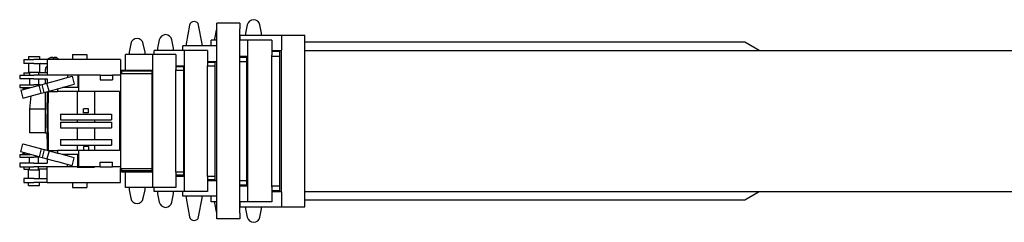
# Model space of a CAD drawing. Extents: x -4168 to 80734, y 199 to 57500.
# Tile 68 of 71: x 44457 to 54124, y 49067 to 51059. Entities that reach past the tile are written whole.
import ezdxf

# ---------------------------------------------------------------- set-up
doc = ezdxf.new("R2010")
doc.units = 0
doc.layers.get('0').update_dxf_attribs({"linetype": 'CONTINUOUS'})

msp = doc.modelspace()

# ---------------------------------------------------------------- linework, layer by layer
at = {"color": 5, "linetype": 'Continuous'}
for p, q in [((46125.2, 51005.55), (46090.93, 50822.28)), ((46247.93, 50822.28), (46213.66, 51005.55)), ((46387.69, 50954.82), (46370.93, 50872.28)), ((46391.43, 50968.28), (46391.43, 51023.28)), ((46617.43, 51023.28), (46391.43, 51023.28)), ((46391.43, 49158.28), (46391.43, 50968.28)), ((46617.43, 51023.28), (46617.43, 50968.28)), ((46617.43, 49158.28), (46617.43, 50968.28)), ((46692.19, 51008.82), (46675.43, 50926.28)), ((46832.43, 50926.28), (46815.67, 51008.82)), ((45827.69, 50861.82), (45810.93, 50779.28)), ((45967.93, 50779.28), (45951.17, 50861.82)), ((46391.43, 50859.28), (46337.43, 50859.28)), ((46337.43, 50801.28), (46337.43, 50859.28)), ((46370.93, 50872.28), (46370.93, 50859.28)), ((46697.43, 50859.28), (46617.43, 50859.28)), ((46622.43, 50859.28), (46622.43, 50908.28)), ((46622.43, 50908.28), (47026.23, 50908.28)), ((46675.43, 50926.28), (46675.43, 50908.28)), ((46931.43, 50859.28), (46697.43, 50859.28)), ((46697.43, 50709.28), (46697.43, 50859.28)), ((46832.43, 50908.28), (46832.43, 50926.28)), ((46931.43, 50859.28), (46931.43, 50709.28)), ((47026.23, 50908.28), (47026.23, 50758.28)), ((47026.23, 50908.28), (47256.43, 50908.28)), ((47256.43, 50758.28), (47256.43, 50908.28)), ((45547.69, 50822.82), (45530.93, 50740.28)), ((45687.93, 50740.28), (45671.17, 50822.82)), ((46076.43, 50757.28), (45777.43, 50757.28)), ((45777.43, 50716.28), (45777.43, 50757.28)), ((45810.93, 50779.28), (45810.93, 50757.28)), ((45967.93, 50757.28), (45967.93, 50779.28)), ((46386.39, 50801.28), (46057.43, 50801.28)), ((46057.43, 50757.28), (46057.43, 50801.28)), ((46076.43, 50607.28), (46076.43, 50757.28)), ((46302.43, 50757.28), (46076.43, 50757.28)), ((46090.93, 50822.28), (46090.93, 50801.28)), ((46247.93, 50801.28), (46247.93, 50822.28)), ((46302.43, 50757.28), (46302.43, 50607.28)), ((46931.43, 50757.28), (47012.43, 50757.28)), ((47012.43, 50747.28), (46931.43, 50747.28)), ((47012.43, 50757.28), (47026.23, 50757.28)), ((47012.43, 50466.68), (47012.43, 50757.28)), ((47026.23, 49368.28), (47026.23, 50758.28)), ((47256.43, 50841.28), (51576.87, 50841.28)), ((47256.43, 49368.28), (47256.43, 50758.28)), ((47256.43, 50757.28), (59937.08, 50757.28)), ((51576.87, 50841.28), (51718.03, 50759.78)), ((51718.03, 50759.78), (51718.03, 50757.28)), ((44497.43, 50668.28), (44497.43, 50628.28)), ((44497.43, 50668.28), (44597.43, 50668.28)), ((44542.43, 50698.28), (44542.43, 50668.28)), ((44542.43, 50698.28), (44652.43, 50698.28)), ((44727.43, 50668.28), (44597.43, 50668.28)), ((44652.43, 50698.28), (44652.43, 50668.28)), ((44755.54, 50684.61), (44723.33, 50668.28)), ((44727.43, 50668.28), (44727.43, 50513.28)), ((45447.43, 50668.28), (44727.43, 50668.28)), ((44770.84, 50670.28), (44766.63, 50670.28)), ((44772.71, 50687.78), (44768.81, 50687.78)), ((44796.8, 50672.24), (44798.95, 50668.28)), ((44798.67, 50672.24), (44800.82, 50668.28)), ((44805.58, 50670.28), (44799.73, 50670.28)), ((44805.58, 50687.78), (44807.45, 50687.78)), ((44809.32, 50687.78), (44807.45, 50687.78)), ((44831.54, 50672.24), (44833.69, 50668.28)), ((44833.41, 50672.24), (44835.56, 50668.28)), ((44977.43, 50715.48), (44977.43, 50668.28)), ((44977.43, 50715.48), (45117.43, 50715.48)), ((45117.43, 50715.48), (45117.43, 50668.28)), ((45447.43, 50668.28), (45447.43, 49597.28)), ((45763.43, 50716.28), (45497.43, 50716.28)), ((45497.43, 50564.28), (45497.43, 50716.28)), ((45530.93, 50740.28), (45530.93, 50716.28)), ((45687.93, 50716.28), (45687.93, 50740.28)), ((45763.43, 50566.28), (45763.43, 50716.28)), ((45989.43, 50716.28), (45763.43, 50716.28)), ((45989.43, 50716.28), (45989.43, 50566.28)), ((46617.43, 50701.28), (46687.43, 50701.28)), ((46617.43, 50691.28), (46687.43, 50691.28)), ((46687.43, 50491.68), (46687.43, 50701.28)), ((46687.43, 50701.28), (46697.43, 50701.28)), ((46697.43, 49417.28), (46697.43, 50709.28)), ((46931.43, 49417.28), (46931.43, 50709.28)), ((46931.43, 50701.28), (47012.43, 50701.28)), ((44597.43, 50628.28), (44497.43, 50628.28)), ((44542.43, 50628.28), (44542.43, 50538.28)), ((44597.43, 50628.28), (44727.43, 50628.28)), ((44658.57, 50628.28), (44652.43, 50623.8)), ((44652.43, 50628.28), (44652.43, 50538.28)), ((44709.54, 50538.28), (44709.54, 50569.2)), ((45447.43, 50554.78), (45457.43, 50554.78)), ((45457.43, 50554.28), (45457.43, 50564.28)), ((45457.43, 50564.28), (45757.43, 50564.28)), ((45457.43, 50554.28), (45457.43, 50529.28)), ((45757.43, 50554.28), (45457.43, 50554.28)), ((45757.43, 50564.28), (45763.43, 50564.28)), ((45757.43, 50358.68), (45757.43, 50564.28)), ((45763.43, 49560.28), (45763.43, 50566.28)), ((45989.43, 50605.28), (46067.43, 50605.28)), ((46067.43, 50595.28), (45989.43, 50595.28)), ((45989.43, 49560.28), (45989.43, 50566.28)), ((45989.43, 50564.28), (46067.43, 50564.28)), ((46067.43, 50605.28), (46076.43, 50605.28)), ((46067.43, 50398.08), (46067.43, 50605.28)), ((46076.43, 49519.28), (46076.43, 50607.28)), ((46302.43, 50649.28), (46377.43, 50649.28)), ((46377.43, 50639.28), (46302.43, 50639.28)), ((46302.43, 49519.28), (46302.43, 50607.28)), ((46302.43, 50605.28), (46377.43, 50605.28)), ((46377.43, 50649.28), (46391.43, 50649.28)), ((46377.43, 50441.28), (46377.43, 50649.28)), ((46617.43, 50649.28), (46687.43, 50649.28)), ((44457.43, 50513.28), (44457.43, 50478.28)), ((44457.43, 50513.28), (44597.43, 50513.28)), ((44597.43, 50478.28), (44457.43, 50478.28)), ((44497.43, 50538.28), (44497.43, 50513.28)), ((44497.43, 50538.28), (44552.43, 50538.28)), ((44552.43, 50543.28), (44552.43, 50513.28)), ((44552.43, 50543.28), (44642.43, 50543.28)), ((44552.43, 50478.28), (44552.43, 50418.28)), ((44927.43, 50513.28), (44597.43, 50513.28)), ((44597.43, 50478.28), (44727.43, 50478.28)), ((44642.43, 50543.28), (44642.43, 50513.28)), ((44727.43, 50538.28), (44642.43, 50538.28)), ((44642.43, 50478.28), (44642.43, 50418.28)), ((44709.54, 50432.54), (44709.54, 50478.28)), ((44724.94, 50436.71), (44821.57, 50462.84)), ((44727.43, 50478.28), (44727.43, 50437.38)), ((44821.57, 50462.84), (44900.79, 50484.27)), ((44900.79, 50484.27), (44971.09, 50503.29)), ((44927.43, 50513.28), (44927.43, 50491.48)), ((45027.43, 50513.28), (44927.43, 50513.28)), ((44971.09, 50503.29), (44992.5, 50424.13)), ((45023.28, 50516.28), (45191.58, 50516.28)), ((45023.28, 50516.28), (45023.28, 50513.28)), ((45027.43, 50513.28), (45027.43, 50393.28)), ((45033.43, 50513.28), (45027.43, 50513.28)), ((45247.43, 50513.28), (45033.43, 50513.28)), ((45033.43, 50513.28), (45033.43, 50353.28)), ((45191.58, 50516.28), (45191.58, 50513.28)), ((45247.43, 50513.28), (45367.43, 50513.28)), ((45247.43, 50513.28), (45247.43, 50468.28)), ((45247.43, 50468.28), (45367.43, 50468.28)), ((45447.43, 50513.28), (45367.43, 50513.28)), ((45367.43, 50513.28), (45367.43, 50468.28)), ((45447.43, 50529.28), (45757.43, 50529.28)), ((46687.43, 49634.88), (46687.43, 50491.68)), ((47012.43, 49659.88), (47012.43, 50466.68)), ((44457.43, 50418.28), (44457.43, 50393.28)), ((44457.43, 50418.28), (44597.43, 50418.28)), ((44457.43, 50393.28), (44564.39, 50393.28)), ((44467.2, 50366.99), (44676.67, 50423.65)), ((44467.2, 50366.99), (44488.61, 50287.84)), ((44487.43, 50393.28), (44487.43, 50383.58)), ((44487.43, 50383.58), (44511.24, 50378.91)), ((44552.43, 50393.28), (44552.43, 50390.05)), ((44656.82, 50418.28), (44597.43, 50418.28)), ((44668.5, 50336.5), (44647.09, 50415.65)), ((44676.67, 50423.65), (44724.94, 50436.71)), ((44698.08, 50344.5), (44676.67, 50423.65)), ((44746.35, 50357.55), (44724.94, 50436.71)), ((44746.35, 50357.55), (44842.98, 50383.69)), ((44827.43, 50379.48), (44827.43, 50353.28)), ((44842.98, 50383.69), (44922.2, 50405.12)), ((44927.43, 50393.28), (44878.46, 50393.28)), ((44922.2, 50405.12), (44992.5, 50424.13)), ((44927.43, 50406.53), (44927.43, 50393.28)), ((45027.43, 50393.28), (44927.43, 50393.28)), ((46067.43, 49728.48), (46067.43, 50398.08)), ((46377.43, 49685.28), (46377.43, 50441.28)), ((44488.61, 50287.84), (44668.5, 50336.5)), ((44567.62, 50309.21), (44552.69, 50178.28)), ((44668.5, 50336.5), (44698.08, 50344.5)), ((44698.08, 50344.5), (44746.35, 50357.55)), ((44709.54, 50178.28), (44709.54, 50347.6)), ((44727.43, 50352.43), (44727.43, 50240.52)), ((44737.43, 50353.28), (44737.43, 50240.52)), ((44737.43, 50353.28), (44827.43, 50353.28)), ((45033.43, 50353.28), (44827.43, 50353.28)), ((45023.28, 50353.28), (45023.28, 50130.28)), ((45437.43, 50353.28), (45033.43, 50353.28)), ((45191.58, 50353.28), (45191.58, 50130.28)), ((45437.43, 50353.28), (45437.43, 49773.28)), ((45757.43, 49767.88), (45757.43, 50358.68)), ((44707.13, 50178.28), (44553.03, 50178.28)), ((44553.03, 50178.28), (44553.03, 49948.28)), ((44707.13, 50178.28), (44707.13, 49948.28)), ((44707.13, 50178.28), (44709.54, 50178.28)), ((44727.43, 50175.64), (44727.43, 50240.52)), ((44727.43, 50240.52), (44737.43, 50240.52)), ((44727.43, 50175.64), (44727.43, 50128.99)), ((44737.43, 50175.64), (44737.43, 50240.52)), ((44737.43, 50128.99), (44737.43, 50175.64)), ((45082.43, 50143.28), (45082.43, 50182.28)), ((45132.43, 50182.28), (45082.43, 50182.28)), ((45132.43, 50143.28), (45132.43, 50182.28)), ((44727.43, 49997.57), (44727.43, 50128.99)), ((44737.43, 49997.57), (44737.43, 50128.99)), ((44857.43, 50130.28), (44857.43, 50076.28)), ((44857.43, 50130.28), (45357.43, 50130.28)), ((44857.43, 50076.28), (45357.43, 50076.28)), ((45023.28, 50076.28), (45023.28, 50050.28)), ((45132.43, 50143.28), (45082.43, 50143.28)), ((45191.58, 50076.28), (45191.58, 50050.28)), ((45357.43, 50130.28), (45357.43, 50076.28)), ((44727.43, 49997.57), (44727.43, 49950.93)), ((44737.43, 49950.93), (44737.43, 49997.57)), ((44857.43, 50050.28), (44857.43, 49996.28)), ((44857.43, 50050.28), (45357.43, 50050.28)), ((44857.43, 49996.28), (45357.43, 49996.28)), ((45023.28, 49996.28), (45023.28, 49880.28)), ((45191.58, 49996.28), (45191.58, 49880.28)), ((45357.43, 50050.28), (45357.43, 49996.28)), ((44707.13, 49948.28), (44553.03, 49948.28)), ((44707.13, 49948.28), (44727.43, 49948.28)), ((44727.43, 49886.05), (44727.43, 49950.93)), ((44727.43, 49886.05), (44727.43, 49774.13)), ((44727.43, 49886.05), (44737.43, 49886.05)), ((44737.43, 49950.93), (44737.43, 49886.05)), ((44737.43, 49886.05), (44737.43, 49773.28)), ((44857.43, 49880.28), (44857.43, 49826.28)), ((44857.43, 49880.28), (45357.43, 49880.28)), ((45357.43, 49880.28), (45357.43, 49826.28)), ((44467.2, 49759.57), (44488.61, 49838.73)), ((44488.61, 49838.73), (44698.08, 49782.07)), ((44668.5, 49790.07), (44647.09, 49710.92)), ((44698.08, 49782.07), (44676.67, 49702.92)), ((44698.08, 49782.07), (44746.35, 49769.02)), ((44857.43, 49826.28), (45357.43, 49826.28)), ((45023.28, 49826.28), (45023.28, 49773.28)), ((45132.43, 49813.28), (45082.43, 49813.28)), ((45082.43, 49813.28), (45082.43, 49774.28)), ((45132.43, 49813.28), (45132.43, 49774.28)), ((45191.58, 49826.28), (45191.58, 49773.28)), ((44457.43, 49733.28), (44457.43, 49708.28)), ((44457.43, 49733.28), (44564.39, 49733.28)), ((44457.43, 49708.28), (44597.43, 49708.28)), ((44647.09, 49710.92), (44467.2, 49759.57)), ((44487.43, 49742.99), (44511.24, 49747.66)), ((44487.43, 49733.28), (44487.43, 49742.99)), ((44552.43, 49733.28), (44552.43, 49736.52)), ((44552.43, 49648.28), (44552.43, 49708.28)), ((44656.82, 49708.28), (44597.43, 49708.28)), ((44642.43, 49648.28), (44642.43, 49708.28)), ((44647.09, 49710.92), (44676.67, 49702.92)), ((44676.67, 49702.92), (44724.94, 49689.86)), ((44746.35, 49769.02), (44724.94, 49689.86)), ((44724.94, 49689.86), (44821.57, 49663.72)), ((44727.43, 49689.19), (44727.43, 49648.28)), ((44737.43, 49773.28), (44827.43, 49773.28)), ((44746.35, 49769.02), (44842.98, 49742.88)), ((44827.43, 49773.28), (44827.43, 49747.09)), ((45033.43, 49773.28), (44827.43, 49773.28)), ((44922.2, 49721.45), (44842.98, 49742.88)), ((44927.43, 49733.28), (44878.46, 49733.28)), ((44992.5, 49702.44), (44922.2, 49721.45)), ((45027.43, 49733.28), (44927.43, 49733.28)), ((44927.43, 49720.04), (44927.43, 49733.28)), ((44971.09, 49623.28), (44992.5, 49702.44)), ((45027.43, 49613.28), (45027.43, 49733.28)), ((45033.43, 49773.28), (45033.43, 49613.28)), ((45437.43, 49773.28), (45033.43, 49773.28)), ((45132.43, 49774.28), (45082.43, 49774.28)), ((45757.43, 49562.28), (45757.43, 49767.88)), ((46067.43, 49521.28), (46067.43, 49728.48)), ((46377.43, 49477.28), (46377.43, 49685.28)), ((44457.43, 49648.28), (44457.43, 49613.28)), ((44597.43, 49648.28), (44457.43, 49648.28)), ((44457.43, 49613.28), (44597.43, 49613.28)), ((44497.43, 49613.28), (44497.43, 49588.28)), ((44497.43, 49588.28), (44552.43, 49588.28)), ((44542.43, 49498.28), (44542.43, 49588.28)), ((44552.43, 49583.28), (44552.43, 49613.28)), ((44597.43, 49648.28), (44727.43, 49648.28)), ((44927.43, 49613.28), (44597.43, 49613.28)), ((44642.43, 49583.28), (44642.43, 49613.28)), ((44727.43, 49588.28), (44642.43, 49588.28)), ((44652.43, 49498.28), (44652.43, 49588.28)), ((44727.43, 49458.28), (44727.43, 49613.28)), ((44900.79, 49642.3), (44821.57, 49663.72)), ((44971.09, 49623.28), (44900.79, 49642.3)), ((44927.43, 49613.28), (44927.43, 49635.09)), ((45027.43, 49613.28), (44927.43, 49613.28)), ((45023.28, 49613.28), (45023.28, 49610.28)), ((45023.28, 49610.28), (45191.58, 49610.28)), ((45033.43, 49613.28), (45027.43, 49613.28)), ((45247.43, 49613.28), (45033.43, 49613.28)), ((45191.58, 49613.28), (45191.58, 49610.28)), ((45247.43, 49613.28), (45247.43, 49658.28)), ((45247.43, 49658.28), (45367.43, 49658.28)), ((45247.43, 49613.28), (45367.43, 49613.28)), ((45367.43, 49613.28), (45367.43, 49658.28)), ((45447.43, 49613.28), (45367.43, 49613.28)), ((45447.43, 49458.28), (45447.43, 49597.28)), ((45447.43, 49597.28), (45757.43, 49597.28)), ((45457.43, 49597.28), (45457.43, 49572.28)), ((46687.43, 49425.28), (46687.43, 49634.88)), ((47012.43, 49369.28), (47012.43, 49659.88)), ((44497.43, 49498.28), (44497.43, 49458.28)), ((44597.43, 49498.28), (44497.43, 49498.28)), ((44552.43, 49583.28), (44642.43, 49583.28)), ((44597.43, 49498.28), (44727.43, 49498.28)), ((45447.43, 49571.78), (45457.43, 49571.78)), ((45457.43, 49562.28), (45457.43, 49572.28)), ((45757.43, 49572.28), (45457.43, 49572.28)), ((45457.43, 49562.28), (45757.43, 49562.28)), ((45497.43, 49410.28), (45497.43, 49562.28)), ((45757.43, 49562.28), (45763.43, 49562.28)), ((45763.43, 49410.28), (45763.43, 49560.28)), ((45989.43, 49562.28), (46067.43, 49562.28)), ((45989.43, 49560.28), (45989.43, 49410.28)), ((46067.43, 49531.28), (45989.43, 49531.28)), ((45989.43, 49521.28), (46067.43, 49521.28)), ((46067.43, 49521.28), (46076.43, 49521.28)), ((46076.43, 49369.28), (46076.43, 49519.28)), ((46302.43, 49521.28), (46377.43, 49521.28)), ((46302.43, 49519.28), (46302.43, 49369.28)), ((44497.43, 49458.28), (44597.43, 49458.28)), ((44542.43, 49428.28), (44542.43, 49458.28)), ((44542.43, 49428.28), (44652.43, 49428.28)), ((44727.43, 49458.28), (44597.43, 49458.28)), ((44652.43, 49428.28), (44652.43, 49458.28)), ((44727.43, 49458.28), (45447.43, 49458.28)), ((44977.43, 49458.28), (44977.43, 49411.08)), ((44977.43, 49411.08), (45117.43, 49411.08)), ((45117.43, 49458.28), (45117.43, 49411.08)), ((45763.43, 49410.28), (45497.43, 49410.28)), ((45530.93, 49410.28), (45530.93, 49386.28)), ((45687.93, 49386.28), (45687.93, 49410.28)), ((45989.43, 49410.28), (45763.43, 49410.28)), ((45777.43, 49369.28), (45777.43, 49410.28)), ((46302.43, 49487.28), (46377.43, 49487.28)), ((46302.43, 49477.28), (46377.43, 49477.28)), ((46377.43, 49477.28), (46391.43, 49477.28)), ((46617.43, 49477.28), (46687.43, 49477.28)), ((46617.43, 49435.28), (46687.43, 49435.28)), ((46617.43, 49425.28), (46687.43, 49425.28)), ((46687.43, 49425.28), (46697.43, 49425.28)), ((46697.43, 49267.28), (46697.43, 49417.28)), ((46931.43, 49425.28), (47012.43, 49425.28)), ((46931.43, 49417.28), (46931.43, 49267.28)), ((45530.93, 49386.28), (45547.69, 49303.75)), ((45671.17, 49303.75), (45687.93, 49386.28)), ((46076.43, 49369.28), (45777.43, 49369.28)), ((45810.93, 49369.28), (45810.93, 49347.28)), ((45810.93, 49347.28), (45827.69, 49264.75)), ((45951.17, 49264.75), (45967.93, 49347.28)), ((45967.93, 49347.28), (45967.93, 49369.28)), ((46057.43, 49325.28), (46057.43, 49369.28)), ((46386.39, 49325.28), (46057.43, 49325.28)), ((46302.43, 49369.28), (46076.43, 49369.28)), ((46090.93, 49325.28), (46090.93, 49304.28)), ((46090.93, 49304.28), (46125.2, 49121.01)), ((46213.66, 49121.01), (46247.93, 49304.28)), ((46247.93, 49304.28), (46247.93, 49325.28)), ((46337.43, 49267.28), (46337.43, 49325.28)), ((46931.43, 49379.28), (47012.43, 49379.28)), ((46931.43, 49369.28), (47012.43, 49369.28)), ((47012.43, 49369.28), (47026.23, 49369.28)), ((47026.23, 49368.28), (47026.23, 49218.28)), ((47256.43, 49369.28), (59937.08, 49369.28)), ((47256.43, 49218.28), (47256.43, 49368.28)), ((51718.03, 49366.78), (51576.87, 49285.28)), ((51718.03, 49369.28), (51718.03, 49366.78)), ((46391.43, 49267.28), (46337.43, 49267.28)), ((46370.93, 49267.28), (46370.93, 49254.28)), ((46370.93, 49254.28), (46387.69, 49171.75)), ((46697.43, 49267.28), (46617.43, 49267.28)), ((46622.43, 49218.28), (46622.43, 49267.28)), ((46622.43, 49218.28), (47026.23, 49218.28)), ((46675.43, 49218.28), (46675.43, 49200.28)), ((46931.43, 49267.28), (46697.43, 49267.28)), ((46832.43, 49200.28), (46832.43, 49218.28)), ((47026.23, 49218.28), (47256.43, 49218.28)), ((51576.87, 49285.28), (47256.43, 49285.28)), ((46391.43, 49103.28), (46391.43, 49158.28)), ((46617.43, 49158.28), (46617.43, 49103.28)), ((46675.43, 49200.28), (46692.19, 49117.75)), ((46815.67, 49117.75), (46832.43, 49200.28)), ((46617.43, 49103.28), (46391.43, 49103.28))]:
    msp.add_line(p, q, dxfattribs=at)
for centre, radius, start, end in [((46169.43, 50997.28), 45, 10.590455, 169.409545), ((46753.93, 50996.28), 63, 11.478461, 168.521539), ((46449.43, 50942.28), 63, 157.01908, 168.521539), ((45609.43, 50810.28), 63, 11.478461, 168.521539), ((45889.43, 50849.28), 63, 11.478461, 168.521539), ((45609.43, 49316.28), 63, 191.478461, 348.521539), ((45889.43, 49277.28), 63, 191.478461, 348.521539), ((46169.43, 49129.28), 45, 190.590455, 349.409545), ((46449.43, 49184.28), 63, 191.478461, 202.98092), ((46753.93, 49130.28), 63, 191.478461, 348.521539)]:
    msp.add_arc(centre, radius, start, end, dxfattribs=at)
for centre, major_axis, ratio, start_param, end_param in [((46386.39, 50856.28), (0, 55), 0.53871, 3.1415927, 3.3124003), ((44768.81, 50657.78), (0, 30), 0.987789, 6.2831655, 6.7473332), ((44766.63, 50657.78), (0, 12.5), 0.987789, 0, 0.5735537), ((44766.63, 50657.78), (0, 12.5), 0.987789, 5.7096318, 6.2831853), ((44768.81, 50657.78), (0, 30), 0.987789, 5.0699505, 6.2831655), ((44770.84, 50657.78), (0, 30), 0.987789, 5.0699502, 6.2831655), ((44770.84, 50657.78), (0, -30), 0.987789, 2.0737542, 3.1415887), ((44772.71, 50657.78), (0, -30), 0.987789, 2.0737542, 3.1415887), ((44805.58, 50657.78), (0, -30), 0.987789, 3.1415887, 3.7295553), ((44805.58, 50657.78), (0, -30), 0.987789, 2.0737542, 3.1415887), ((44805.58, 50657.78), (0, -12.5), 0.987789, 2.5680136, 3.1415927), ((44807.45, 50657.78), (0, -30), 0.987789, 2.0737495, 3.1415729), ((44807.45, 50657.78), (0, -30), 0.987789, 2.0737542, 3.1415887), ((44809.32, 50657.78), (0, 30), 0.987789, 5.0699441, 6.2831655), ((44749.05, 50569.2), (0, 40), 0.987789, 0.5791522, 1.5707963), ((46386.39, 49270.28), (0, -55), 0.53871, 2.9707851, 3.1415927)]:
    msp.add_ellipse(centre, major_axis=major_axis, ratio=ratio, start_param=start_param, end_param=end_param, dxfattribs=at)

doc.saveas('drawing.dxf')
